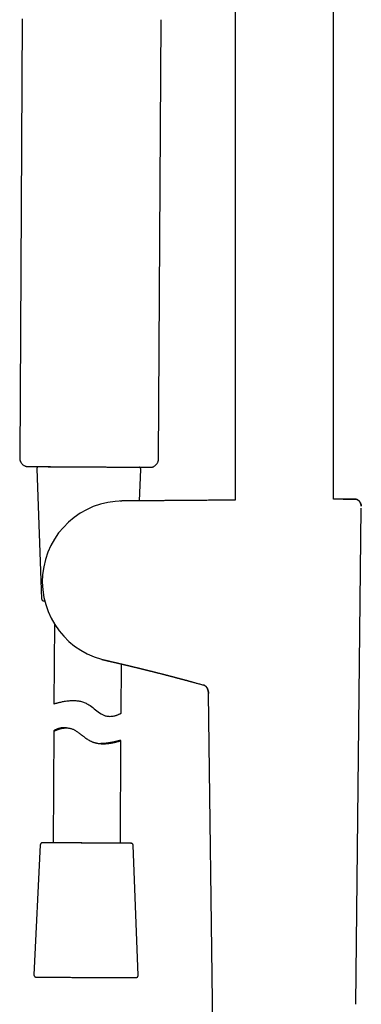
# Model space of a CAD drawing. Header units: millimetres. Extents: x 8 to 1017, y 12 to 1747.
# Tile 14 of 21: x 110 to 186, y 1371 to 1591. Entities that reach past the tile are written whole.
import ezdxf

# ---------------------------------------------------------------- set-up
doc = ezdxf.new("R2010")
doc.units = ezdxf.units.MM

msp = doc.modelspace()

# ---------------------------------------------------------------- linework, layer by layer
at = {"color": 7, "linetype": 'Continuous', "lineweight": 30}
for p, q in [((157.83, 1649.5), (157.83, 1484.08)), ((179.73, 1484.25), (179.73, 1649.12)), ((110.26, 1591.52), (109.73, 1493.52)), ((140.73, 1493.36), (141.26, 1591.36)), ((113.52, 1491.05), (114.62, 1462.04)), ((136.43, 1483.91), (136.77, 1490.92)), ((181.88, 1484.27), (184.65, 1484.29)), ((134.08, 1483.89), (134.09, 1483.89)), ((184.74, 1371.49), (185.93, 1482.28)), ((185.94, 1482.71), (185.93, 1482.7)), ((117.46, 1456.43), (117.36, 1438.6)), ((130.51, 1447.93), (130.5, 1447.93)), ((132.35, 1436.48), (132.41, 1447.49)), ((152.97, 1357.53), (151.84, 1440.9)), ((117.33, 1432.54), (117.2, 1407.55)), ((120.2, 1433.21), (119.61, 1433.22)), ((132.2, 1407.47), (132.32, 1430.41)), ((134.56, 1407.45), (134.56, 1407.45)), ((114.32, 1407.08), (112.91, 1378.09)), ((136.16, 1377.97), (135.06, 1406.97)), ((113.41, 1377.57), (113.41, 1377.57)), ((113.41, 1377.57), (113.42, 1377.57))]:
    msp.add_line(p, q, dxfattribs=at)
at = {"color": 7, "linetype": 'Continuous', "lineweight": 30, "flags": 128}
for points in [[(114.03, 1491.56), (114.05, 1491.56), (114.08, 1491.56), (114.11, 1491.56), (114.15, 1491.56), (114.21, 1491.56), (114.27, 1491.56), (114.33, 1491.56), (114.41, 1491.56), (114.5, 1491.56), (114.59, 1491.56), (114.69, 1491.56), (114.8, 1491.56), (114.92, 1491.56), (115.05, 1491.56), (115.18, 1491.55), (115.32, 1491.55), (115.47, 1491.55), (115.63, 1491.55), (115.8, 1491.55), (115.97, 1491.55), (116.15, 1491.55), (116.33, 1491.55), (116.53, 1491.55), (116.73, 1491.54), (116.93, 1491.54), (117.15, 1491.54), (117.36, 1491.54), (117.59, 1491.54), (117.82, 1491.54), (118.06, 1491.54), (118.3, 1491.53), (118.55, 1491.53), (118.8, 1491.53), (119.06, 1491.53), (119.32, 1491.53), (119.59, 1491.53), (119.86, 1491.52), (120.13, 1491.52), (120.41, 1491.52), (120.7, 1491.52), (120.98, 1491.52), (121.27, 1491.52), (121.56, 1491.51), (121.86, 1491.51), (122.16, 1491.51), (122.46, 1491.51), (122.76, 1491.51), (123.06, 1491.51), (123.37, 1491.5), (123.68, 1491.5), (123.99, 1491.5), (124.3, 1491.5), (124.61, 1491.5), (124.92, 1491.5), (125.23, 1491.49), (125.54, 1491.49), (125.85, 1491.49), (126.16, 1491.49), (126.47, 1491.49), (126.78, 1491.49), (127.08, 1491.48), (127.39, 1491.48), (127.69, 1491.48), (127.99, 1491.48), (128.29, 1491.48), (128.59, 1491.48), (128.88, 1491.48), (129.17, 1491.47), (129.46, 1491.47), (129.75, 1491.47), (130.03, 1491.47), (130.31, 1491.47), (130.58, 1491.47), (130.85, 1491.47), (131.11, 1491.46), (131.37, 1491.46), (131.63, 1491.46), (131.88, 1491.46), (132.12, 1491.46), (132.36, 1491.46), (132.6, 1491.46), (132.82, 1491.46), (133.05, 1491.46), (133.26, 1491.45), (133.47, 1491.45), (133.67, 1491.45), (133.87, 1491.45), (134.06, 1491.45), (134.24, 1491.45), (134.42, 1491.45), (134.59, 1491.45), (134.75, 1491.45), (134.9, 1491.45), (135.05, 1491.45), (135.19, 1491.45), (135.32, 1491.45), (135.44, 1491.45), (135.55, 1491.45), (135.66, 1491.44), (135.76, 1491.44), (135.85, 1491.44), (135.93, 1491.44), (136, 1491.44), (136.07, 1491.44), (136.12, 1491.44), (136.17, 1491.44), (136.21, 1491.44), (136.24, 1491.44), (136.26, 1491.44), (136.27, 1491.44)], [(117.36, 1438.6), (117.37, 1438.6), (117.39, 1438.6), (117.42, 1438.61), (117.47, 1438.63), (117.52, 1438.64), (117.59, 1438.66), (117.67, 1438.68), (117.76, 1438.71), (117.86, 1438.73), (117.98, 1438.76), (118.11, 1438.8), (118.25, 1438.83), (118.39, 1438.87), (118.55, 1438.91), (118.72, 1438.95), (118.9, 1438.99), (119.1, 1439.03), (119.3, 1439.07), (119.51, 1439.11), (119.74, 1439.15), (119.97, 1439.19), (120.21, 1439.23), (120.47, 1439.26), (120.73, 1439.28), (121, 1439.31), (121.28, 1439.32), (121.57, 1439.33), (121.87, 1439.32), (122.27, 1439.3), (122.48, 1439.29), (122.68, 1439.26), (122.89, 1439.23), (123.1, 1439.19), (123.32, 1439.15), (123.53, 1439.09), (123.73, 1439.03), (123.94, 1438.97), (124.14, 1438.89), (124.34, 1438.81), (124.54, 1438.71), (124.74, 1438.61), (124.94, 1438.51), (125.13, 1438.39), (125.45, 1438.18), (125.75, 1437.96), (126.06, 1437.73), (126.36, 1437.49), (126.66, 1437.26), (126.96, 1437.02), (127.26, 1436.79), (127.57, 1436.58), (127.87, 1436.38), (128.02, 1436.29), (128.18, 1436.21), (128.34, 1436.13), (128.5, 1436.06), (128.66, 1436), (128.82, 1435.94), (128.98, 1435.9), (129.14, 1435.86), (129.29, 1435.84), (129.45, 1435.82), (129.6, 1435.8), (129.75, 1435.79), (130.04, 1435.8), (130.23, 1435.81), (130.42, 1435.83), (130.6, 1435.86), (130.77, 1435.89), (130.93, 1435.93), (131.08, 1435.97), (131.23, 1436.01), (131.37, 1436.06), (131.51, 1436.1), (131.63, 1436.15), (131.75, 1436.2), (131.85, 1436.24), (131.95, 1436.28), (132.04, 1436.32), (132.12, 1436.36), (132.18, 1436.39), (132.26, 1436.43), (132.31, 1436.46), (132.34, 1436.47), (132.35, 1436.48), (132.35, 1436.48)], [(134.55, 1407.45), (134.56, 1407.45), (134.57, 1407.45), (134.56, 1407.45), (134.54, 1407.45), (134.52, 1407.45), (134.49, 1407.45), (134.45, 1407.45), (134.4, 1407.45), (134.34, 1407.45), (134.27, 1407.45), (134.2, 1407.45), (134.12, 1407.45), (134.02, 1407.45), (133.92, 1407.45), (133.82, 1407.45), (133.7, 1407.45), (133.58, 1407.45), (133.45, 1407.45), (133.31, 1407.46), (133.16, 1407.46), (133.01, 1407.46), (132.84, 1407.46), (132.68, 1407.46), (132.5, 1407.46), (132.32, 1407.46), (132.13, 1407.46), (131.93, 1407.46), (131.73, 1407.46), (131.52, 1407.46), (131.31, 1407.46), (131.09, 1407.46), (130.86, 1407.47), (130.63, 1407.47), (130.39, 1407.47), (130.15, 1407.47), (129.91, 1407.47), (129.66, 1407.47), (129.4, 1407.47), (129.14, 1407.47), (128.88, 1407.48), (128.61, 1407.48), (128.34, 1407.48), (128.07, 1407.48), (127.79, 1407.48), (127.51, 1407.48), (127.23, 1407.48), (126.95, 1407.49), (126.66, 1407.49), (126.37, 1407.49), (126.08, 1407.49), (125.79, 1407.49), (125.5, 1407.49), (125.21, 1407.49), (124.92, 1407.5), (124.63, 1407.5), (124.33, 1407.5), (124.04, 1407.5), (123.75, 1407.5), (123.46, 1407.5), (123.17, 1407.51), (122.88, 1407.51), (122.6, 1407.51), (122.31, 1407.51), (122.03, 1407.51), (121.75, 1407.51), (121.47, 1407.52), (121.19, 1407.52), (120.92, 1407.52), (120.65, 1407.52), (120.39, 1407.52), (120.13, 1407.52), (119.87, 1407.52), (119.62, 1407.53), (119.37, 1407.53), (119.12, 1407.53), (118.89, 1407.53), (118.65, 1407.53), (118.42, 1407.53), (118.2, 1407.53), (117.98, 1407.54), (117.77, 1407.54), (117.57, 1407.54), (117.37, 1407.54), (117.17, 1407.54), (116.99, 1407.54), (116.81, 1407.54), (116.64, 1407.54), (116.47, 1407.55), (116.31, 1407.55), (116.16, 1407.55), (116.02, 1407.55), (115.88, 1407.55), (115.75, 1407.55), (115.63, 1407.55), (115.52, 1407.55), (115.42, 1407.55), (115.32, 1407.55), (115.23, 1407.55), (115.16, 1407.56), (115.08, 1407.56), (115.02, 1407.56), (114.97, 1407.56), (114.92, 1407.56), (114.89, 1407.56), (114.86, 1407.56), (114.84, 1407.56), (114.83, 1407.56)], [(125.09, 1407.5), (124.83, 1407.5), (124.58, 1407.5), (124.32, 1407.5), (124.07, 1407.5), (123.82, 1407.5), (123.56, 1407.51), (123.31, 1407.51), (123.06, 1407.51), (122.82, 1407.51), (122.57, 1407.51), (122.33, 1407.51), (122.09, 1407.51), (121.85, 1407.52), (121.62, 1407.52), (121.39, 1407.52), (121.16, 1407.52), (120.94, 1407.52), (120.72, 1407.52), (120.5, 1407.52), (120.3, 1407.52), (120.09, 1407.53), (119.89, 1407.53), (119.7, 1407.53), (119.51, 1407.53), (119.33, 1407.53), (119.16, 1407.53), (118.99, 1407.53), (118.83, 1407.53), (118.67, 1407.53), (118.52, 1407.54), (118.38, 1407.54), (118.25, 1407.54), (118.12, 1407.54), (118, 1407.54), (117.89, 1407.54), (117.79, 1407.54), (117.69, 1407.54), (117.61, 1407.54), (117.53, 1407.54), (117.46, 1407.54), (117.39, 1407.54), (117.34, 1407.54), (117.29, 1407.55), (117.26, 1407.55), (117.23, 1407.55), (117.21, 1407.55), (117.2, 1407.55), (117.2, 1407.55)], [(132.2, 1407.47), (132.19, 1407.47), (132.18, 1407.47), (132.16, 1407.47), (132.14, 1407.47), (132.1, 1407.47), (132.05, 1407.47), (132, 1407.47), (131.94, 1407.47), (131.87, 1407.47), (131.79, 1407.47), (131.7, 1407.47), (131.61, 1407.47), (131.51, 1407.47), (131.4, 1407.47), (131.28, 1407.47), (131.15, 1407.47), (131.02, 1407.47), (130.88, 1407.47), (130.73, 1407.47), (130.58, 1407.47), (130.42, 1407.47), (130.25, 1407.47), (130.07, 1407.47), (129.89, 1407.47), (129.71, 1407.47), (129.51, 1407.47), (129.32, 1407.48), (129.11, 1407.48), (128.9, 1407.48), (128.69, 1407.48), (128.47, 1407.48), (128.25, 1407.48), (128.02, 1407.48), (127.79, 1407.48), (127.56, 1407.48), (127.32, 1407.49), (127.08, 1407.49), (126.84, 1407.49), (126.6, 1407.49), (126.35, 1407.49), (126.1, 1407.49), (125.85, 1407.49), (125.6, 1407.49), (125.34, 1407.5), (125.09, 1407.5)], [(113.43, 1377.57), (113.44, 1377.57), (113.47, 1377.57), (113.51, 1377.57), (113.55, 1377.56), (113.61, 1377.56), (113.67, 1377.56), (113.74, 1377.56), (113.83, 1377.56), (113.91, 1377.56), (114.01, 1377.56), (114.12, 1377.56), (114.23, 1377.56), (114.35, 1377.56), (114.48, 1377.56), (114.62, 1377.56), (114.76, 1377.55), (114.92, 1377.55), (115.08, 1377.55), (115.24, 1377.55), (115.42, 1377.55), (115.6, 1377.55), (115.79, 1377.55), (115.98, 1377.55), (116.19, 1377.55), (116.39, 1377.54), (116.61, 1377.54), (116.83, 1377.54), (117.06, 1377.54), (117.29, 1377.54), (117.53, 1377.54), (117.77, 1377.54), (118.02, 1377.53), (118.28, 1377.53), (118.54, 1377.53), (118.8, 1377.53), (119.07, 1377.53), (119.34, 1377.53), (119.62, 1377.52), (119.9, 1377.52), (120.18, 1377.52), (120.47, 1377.52), (120.76, 1377.52), (121.06, 1377.52), (121.35, 1377.51), (121.65, 1377.51), (121.95, 1377.51), (122.26, 1377.51), (122.56, 1377.51), (122.87, 1377.51), (123.18, 1377.5), (123.49, 1377.5), (123.8, 1377.5), (124.11, 1377.5), (124.42, 1377.5), (124.73, 1377.5), (125.04, 1377.49), (125.35, 1377.49), (125.66, 1377.49), (125.97, 1377.49), (126.27, 1377.49), (126.58, 1377.49), (126.88, 1377.48), (127.19, 1377.48), (127.49, 1377.48), (127.79, 1377.48), (128.08, 1377.48), (128.38, 1377.48), (128.67, 1377.47), (128.95, 1377.47), (129.24, 1377.47), (129.52, 1377.47), (129.79, 1377.47), (130.06, 1377.47), (130.33, 1377.47), (130.59, 1377.47), (130.85, 1377.46), (131.1, 1377.46), (131.35, 1377.46), (131.6, 1377.46), (131.83, 1377.46), (132.06, 1377.46), (132.29, 1377.46), (132.51, 1377.46), (132.72, 1377.46), (132.93, 1377.45), (133.13, 1377.45), (133.33, 1377.45), (133.51, 1377.45), (133.69, 1377.45), (133.87, 1377.45), (134.03, 1377.45), (134.19, 1377.45), (134.34, 1377.45), (134.48, 1377.45), (134.62, 1377.45), (134.75, 1377.45), (134.86, 1377.45), (134.98, 1377.45), (135.08, 1377.45), (135.17, 1377.45), (135.26, 1377.45), (135.34, 1377.45), (135.41, 1377.45), (135.47, 1377.45), (135.52, 1377.45), (135.57, 1377.45), (135.6, 1377.45), (135.63, 1377.45), (135.63, 1377.45)]]:
    msp.add_lwpolyline(points, dxfattribs=at)
at = {"color": 7, "linetype": 'Continuous', "lineweight": 30}
for centre, radius, start, end in [((132.78, 1465.88), 18, 89.9991, 259.9989), ((115.5, 1483.68), 22.12, 269.0673, 269.5112), ((114.49, 921.86), 485.7, 89.6808, 89.9586), ((129.84, 949.14), 458.34, 89.4114, 89.7062)]:
    msp.add_arc(centre, radius, start, end, dxfattribs=at)
for points, knots in [([(109.73, 1493.52), (109.73, 1493.46), (109.74, 1493.32), (109.77, 1493.11), (109.82, 1492.9), (109.9, 1492.7), (110.01, 1492.5), (110.13, 1492.3), (110.28, 1492.13), (110.46, 1491.97), (110.65, 1491.83), (110.86, 1491.71), (111.05, 1491.63), (111.18, 1491.6), (111.23, 1491.58)], [0, 0, 0, 0, 0.0765138, 0.1558776, 0.2377955, 0.3218936, 0.4077244, 0.4947782, 0.5824984, 0.6703028, 0.7617354, 0.8519679, 0.9404014, 1, 1, 1, 1]), ([(139.22, 1491.43), (139.26, 1491.44), (139.37, 1491.47), (139.55, 1491.54), (139.75, 1491.64), (139.94, 1491.77), (140.12, 1491.92), (140.28, 1492.09), (140.42, 1492.28), (140.54, 1492.49), (140.62, 1492.71), (140.69, 1492.93), (140.72, 1493.14), (140.73, 1493.29), (140.73, 1493.36)], [0, 0, 0, 0, 0.047652, 0.131756, 0.217593, 0.304653, 0.392379, 0.48019, 0.571629, 0.661868, 0.750308, 0.836421, 0.919767, 1, 1, 1, 1]), ([(111.23, 1491.58), (111.23, 1491.58), (111.22, 1491.58), (111.25, 1491.58), (111.29, 1491.58), (111.36, 1491.58), (111.46, 1491.58), (111.58, 1491.58), (111.73, 1491.57), (111.9, 1491.57), (112.1, 1491.57), (112.32, 1491.57), (112.55, 1491.57), (112.81, 1491.57), (113.1, 1491.56), (113.4, 1491.56), (113.73, 1491.56), (114.09, 1491.56), (114.46, 1491.55), (114.84, 1491.55), (115.24, 1491.55), (115.66, 1491.55), (116.1, 1491.54), (116.56, 1491.54), (117.03, 1491.54), (117.52, 1491.54), (118.03, 1491.53), (118.54, 1491.53), (119.05, 1491.53), (119.59, 1491.52), (120.13, 1491.52), (120.69, 1491.52), (121.25, 1491.51), (121.83, 1491.51), (122.33, 1491.51), (122.76, 1491.51), (123.1, 1491.5), (123.45, 1491.5), (123.8, 1491.5), (124.15, 1491.5), (124.5, 1491.5), (124.85, 1491.49), (125.09, 1491.49), (125.2, 1491.49)], [0, 0, 0, 0, 0.012479, 0.038848, 0.065262, 0.092031, 0.118799, 0.145759, 0.172719, 0.200047, 0.227425, 0.253794, 0.280208, 0.306977, 0.333745, 0.360705, 0.387665, 0.414993, 0.442371, 0.46874, 0.495154, 0.521923, 0.548691, 0.575651, 0.602611, 0.629939, 0.657317, 0.683686, 0.7101, 0.736869, 0.763637, 0.790597, 0.817557, 0.844885, 0.872263, 0.888125, 0.903997, 0.919944, 0.93589, 0.951877, 0.967864, 0.983927, 1, 1, 1, 1]), ([(113.93, 1491.56), (113.93, 1491.56), (113.93, 1491.56), (113.91, 1491.55), (113.87, 1491.54), (113.83, 1491.53), (113.79, 1491.51), (113.75, 1491.48), (113.7, 1491.45), (113.66, 1491.42), (113.62, 1491.37), (113.59, 1491.32), (113.56, 1491.27), (113.54, 1491.22), (113.53, 1491.16), (113.52, 1491.1), (113.52, 1491.06), (113.52, 1491.05)], [0, 0, 0, 0, 0.001555, 0.040908, 0.090425, 0.151279, 0.217826, 0.288445, 0.362798, 0.439769, 0.518446, 0.598228, 0.678733, 0.759718, 0.841019, 0.931215, 1, 1, 1, 1]), ([(125.2, 1491.49), (125.37, 1491.49), (125.7, 1491.49), (126.21, 1491.49), (126.71, 1491.48), (127.21, 1491.48), (127.71, 1491.48), (128.21, 1491.48), (128.71, 1491.47), (129.2, 1491.47), (129.68, 1491.47), (130.16, 1491.47), (130.62, 1491.46), (131.09, 1491.46), (131.54, 1491.46), (132, 1491.46), (132.44, 1491.45), (132.89, 1491.45), (133.35, 1491.45), (133.82, 1491.45), (134.27, 1491.45), (134.71, 1491.44), (135.14, 1491.44), (135.55, 1491.44), (135.95, 1491.44), (136.32, 1491.44), (136.67, 1491.44), (136.99, 1491.43), (137.3, 1491.43), (137.59, 1491.43), (137.85, 1491.43), (138.1, 1491.43), (138.32, 1491.43), (138.52, 1491.43), (138.69, 1491.43), (138.84, 1491.43), (138.96, 1491.43), (139.07, 1491.43), (139.14, 1491.43), (139.19, 1491.43), (139.22, 1491.43), (139.22, 1491.43), (139.22, 1491.43)], [0, 0, 0, 0, 0.022738, 0.045476, 0.068332, 0.091187, 0.114407, 0.137628, 0.160973, 0.184318, 0.207056, 0.229794, 0.25265, 0.275505, 0.298726, 0.321946, 0.345291, 0.368636, 0.394963, 0.421334, 0.447843, 0.474398, 0.501483, 0.528617, 0.555901, 0.583234, 0.609561, 0.635932, 0.662441, 0.688996, 0.716081, 0.743215, 0.770499, 0.797832, 0.824159, 0.85053, 0.877039, 0.903594, 0.930679, 0.957813, 0.985097, 1, 1, 1, 1]), ([(136.78, 1490.94), (136.77, 1490.96), (136.77, 1491), (136.76, 1491.06), (136.74, 1491.12), (136.72, 1491.17), (136.69, 1491.22), (136.66, 1491.26), (136.63, 1491.3), (136.59, 1491.34), (136.55, 1491.36), (136.51, 1491.39), (136.47, 1491.41), (136.43, 1491.42), (136.4, 1491.43), (136.38, 1491.43), (136.37, 1491.44), (136.37, 1491.44)], [0, 0, 0, 0, 0.084727, 0.171134, 0.255034, 0.336579, 0.415821, 0.492747, 0.567277, 0.639258, 0.708446, 0.774447, 0.836578, 0.893533, 0.943117, 0.984018, 1, 1, 1, 1]), ([(136.77, 1490.92), (136.77, 1490.92), (136.78, 1490.93), (136.78, 1490.94), (136.78, 1490.94)], [0, 0, 0, 0, 0.1619161, 1, 1, 1, 1]), ([(184.65, 1484.29), (184.38, 1484.29), (183.7, 1484.28), (182.61, 1484.27), (181.38, 1484.26), (180.42, 1484.25), (179.88, 1484.25), (179.73, 1484.25)], [0, 0, 0, 0, 0.161563, 0.416849, 0.666845, 0.911552, 1, 1, 1, 1]), ([(185.94, 1482.73), (185.94, 1482.74), (185.94, 1482.77), (185.93, 1482.81), (185.93, 1482.85), (185.92, 1482.89), (185.92, 1482.91), (185.91, 1482.94), (185.91, 1482.96), (185.9, 1483), (185.88, 1483.07), (185.86, 1483.16), (185.82, 1483.26), (185.77, 1483.37), (185.7, 1483.51), (185.6, 1483.67), (185.48, 1483.83), (185.36, 1483.95), (185.26, 1484.04), (185.18, 1484.1), (185.08, 1484.16), (184.99, 1484.21), (184.88, 1484.24), (184.77, 1484.27), (184.68, 1484.28), (184.64, 1484.28)], [0, 0, 0, 0, 0.058883, 0.107898, 0.146858, 0.169626, 0.187357, 0.194713, 0.2046, 0.215607, 0.24635, 0.287189, 0.333249, 0.381763, 0.432563, 0.520984, 0.606616, 0.686774, 0.724651, 0.765783, 0.814245, 0.85508, 0.899567, 0.947735, 1, 1, 1, 1]), ([(184.65, 1484.29), (184.7, 1484.29), (184.79, 1484.28), (184.93, 1484.24), (185.07, 1484.18), (185.2, 1484.1), (185.32, 1484.01), (185.43, 1483.9), (185.54, 1483.77), (185.64, 1483.63), (185.74, 1483.46), (185.83, 1483.27), (185.89, 1483.08), (185.93, 1482.89), (185.94, 1482.77), (185.94, 1482.71)], [0, 0, 0, 0, 0.064065, 0.128651, 0.194725, 0.262766, 0.332866, 0.404823, 0.478231, 0.552548, 0.646278, 0.73912, 0.829757, 0.91701, 1, 1, 1, 1]), ([(134.08, 1483.89), (134.04, 1483.89), (133.95, 1483.89), (133.84, 1483.89), (133.76, 1483.89), (133.69, 1483.89), (133.64, 1483.89), (133.59, 1483.89), (133.54, 1483.89), (133.48, 1483.89), (133.4, 1483.89), (133.31, 1483.89), (133.22, 1483.89), (133.14, 1483.88), (133.06, 1483.88), (132.97, 1483.88), (132.87, 1483.88), (132.78, 1483.88), (132.69, 1483.88), (132.6, 1483.88), (132.49, 1483.88), (132.39, 1483.87), (132.29, 1483.87), (132.22, 1483.87), (132.17, 1483.87), (132.14, 1483.87), (132.13, 1483.87), (132.12, 1483.87), (132.12, 1483.87), (132.12, 1483.87)], [0, 0, 0, 0, 0.068297, 0.124347, 0.168053, 0.199437, 0.22481, 0.248062, 0.269188, 0.299974, 0.339656, 0.387856, 0.432438, 0.473849, 0.509594, 0.555122, 0.607021, 0.655822, 0.700867, 0.746541, 0.792374, 0.853229, 0.901781, 0.940038, 0.967908, 0.978431, 0.987326, 0.995452, 1, 1, 1, 1]), ([(157.83, 1484.08), (157.79, 1484.08), (157.62, 1484.07), (157.35, 1484.07), (157.01, 1484.07), (156.68, 1484.07), (156.32, 1484.06), (155.93, 1484.06), (155.5, 1484.06), (155.05, 1484.05), (154.57, 1484.05), (154.07, 1484.05), (153.54, 1484.04), (152.99, 1484.04), (152.41, 1484.03), (151.81, 1484.03), (151.19, 1484.02), (150.55, 1484.02), (149.88, 1484.01), (149.2, 1484.01), (148.48, 1484), (147.74, 1484), (146.96, 1483.99), (146.17, 1483.98), (145.34, 1483.98), (144.5, 1483.97), (143.64, 1483.96), (142.76, 1483.96), (141.85, 1483.95), (140.86, 1483.94), (139.78, 1483.93), (138.61, 1483.92), (137.41, 1483.91), (136.17, 1483.91), (135.06, 1483.9), (134.36, 1483.89), (134.09, 1483.89)], [0, 0, 0, 0, 0.005741, 0.020459, 0.03462, 0.048421, 0.062929, 0.079886, 0.097889, 0.116939, 0.137035, 0.158177, 0.180365, 0.203598, 0.227878, 0.253203, 0.279573, 0.30649, 0.334416, 0.363349, 0.393291, 0.424813, 0.45738, 0.490992, 0.525648, 0.56135, 0.597431, 0.634519, 0.672616, 0.71172, 0.759586, 0.80888, 0.859603, 0.911753, 0.965331, 1, 1, 1, 1]), ([(185.4, 1483.92), (185.4, 1483.92), (185.39, 1483.93), (185.39, 1483.94), (185.38, 1483.94)], [0, 0, 0, 0, 0.135518, 1, 1, 1, 1]), ([(185.94, 1482.73), (185.94, 1482.74), (185.94, 1482.77), (185.94, 1482.8), (185.93, 1482.83), (185.93, 1482.83)], [0, 0, 0, 0, 0.448025, 0.827591, 1, 1, 1, 1]), ([(114.62, 1462.04), (114.62, 1462.03), (114.62, 1461.99), (114.63, 1461.94), (114.65, 1461.88), (114.67, 1461.83), (114.7, 1461.78), (114.73, 1461.74), (114.77, 1461.7), (114.81, 1461.67), (114.84, 1461.64), (114.88, 1461.62), (114.92, 1461.6), (114.96, 1461.58), (114.99, 1461.57), (115.02, 1461.57), (115.04, 1461.56), (115.06, 1461.56), (115.07, 1461.56), (115.08, 1461.56), (115.09, 1461.56), (115.1, 1461.56), (115.1, 1461.56), (115.11, 1461.56), (115.12, 1461.56), (115.13, 1461.56), (115.13, 1461.56)], [0, 0, 0, 0, 0.031044, 0.078719, 0.125009, 0.170001, 0.213722, 0.256164, 0.297286, 0.337003, 0.375184, 0.411622, 0.44597, 0.477567, 0.505222, 0.527949, 0.54676, 0.563996, 0.582134, 0.602838, 0.628971, 0.664296, 0.714843, 0.791994, 0.924071, 1, 1, 1, 1]), ([(128.07, 1448.5), (128.07, 1448.5), (128.07, 1448.5), (128.08, 1448.5), (128.08, 1448.5), (128.08, 1448.5), (128.09, 1448.5), (128.1, 1448.5), (128.13, 1448.49), (128.18, 1448.48), (128.23, 1448.46), (128.29, 1448.45), (128.34, 1448.43), (128.42, 1448.41), (128.52, 1448.39), (128.63, 1448.36), (128.72, 1448.34), (128.8, 1448.32), (128.89, 1448.3), (129, 1448.27), (129.12, 1448.24), (129.24, 1448.22), (129.36, 1448.19), (129.48, 1448.16), (129.6, 1448.13), (129.75, 1448.1), (129.94, 1448.06), (130.11, 1448.02), (130.23, 1447.99), (130.32, 1447.97), (130.41, 1447.95), (130.47, 1447.94), (130.51, 1447.93)], [0, 0, 0, 0, 0.011139, 0.013897, 0.015287, 0.016893, 0.018957, 0.02157, 0.034228, 0.053285, 0.081536, 0.100827, 0.118685, 0.153357, 0.197338, 0.241864, 0.279182, 0.310299, 0.338016, 0.3886, 0.442698, 0.487675, 0.537487, 0.588775, 0.633053, 0.683198, 0.769542, 0.856627, 0.88948, 0.921022, 0.956682, 1, 1, 1, 1]), ([(130.5, 1447.93), (130.51, 1447.93), (130.55, 1447.92), (130.64, 1447.9), (130.77, 1447.87), (130.91, 1447.84), (131.07, 1447.8), (131.21, 1447.77), (131.34, 1447.74), (131.44, 1447.72), (131.54, 1447.69), (131.64, 1447.67), (131.75, 1447.64), (131.85, 1447.62), (131.97, 1447.59), (132.11, 1447.56), (132.28, 1447.52), (132.45, 1447.48), (132.62, 1447.44), (132.77, 1447.41), (132.89, 1447.38), (133.01, 1447.35), (133.13, 1447.32), (133.25, 1447.29), (133.38, 1447.26), (133.51, 1447.23), (133.64, 1447.2), (133.77, 1447.17), (133.9, 1447.14), (134.01, 1447.11), (134.14, 1447.08), (134.28, 1447.05), (134.43, 1447.01), (134.59, 1446.97), (134.73, 1446.94), (134.86, 1446.91), (134.98, 1446.88), (135.13, 1446.84), (135.31, 1446.8), (135.52, 1446.75), (135.73, 1446.7), (135.93, 1446.65), (136.13, 1446.6), (136.33, 1446.55), (136.52, 1446.5), (136.7, 1446.46), (136.85, 1446.42), (137, 1446.39), (137.14, 1446.35), (137.29, 1446.31), (137.46, 1446.27), (137.64, 1446.23), (137.84, 1446.18), (138.03, 1446.13), (138.22, 1446.09), (138.4, 1446.04), (138.56, 1446), (138.7, 1445.97), (138.84, 1445.93), (138.97, 1445.9), (139.12, 1445.86), (139.28, 1445.82), (139.46, 1445.78), (139.63, 1445.73), (139.79, 1445.69), (139.91, 1445.66), (140.03, 1445.63), (140.14, 1445.61), (140.24, 1445.58), (140.35, 1445.55), (140.5, 1445.51), (140.69, 1445.46), (140.92, 1445.41), (141.14, 1445.35), (141.33, 1445.3), (141.49, 1445.26), (141.66, 1445.22), (141.83, 1445.17), (141.99, 1445.13), (142.15, 1445.09), (142.3, 1445.05), (142.43, 1445.02), (142.56, 1444.99), (142.7, 1444.95), (142.86, 1444.91), (143.02, 1444.87), (143.17, 1444.83), (143.32, 1444.79), (143.45, 1444.75), (143.56, 1444.72), (143.66, 1444.7), (143.75, 1444.67), (143.85, 1444.65), (143.97, 1444.62), (144.1, 1444.58), (144.22, 1444.55), (144.35, 1444.52), (144.5, 1444.48), (144.64, 1444.44), (144.76, 1444.41), (144.86, 1444.38), (144.94, 1444.36), (145.01, 1444.34), (145.11, 1444.32), (145.22, 1444.29), (145.35, 1444.25), (145.49, 1444.21), (145.63, 1444.18), (145.78, 1444.14), (145.92, 1444.1), (146.04, 1444.07), (146.14, 1444.04), (146.21, 1444.02), (146.27, 1444.01), (146.34, 1443.99), (146.42, 1443.97), (146.51, 1443.94), (146.61, 1443.91), (146.73, 1443.88), (146.85, 1443.85), (146.98, 1443.82), (147.09, 1443.79), (147.18, 1443.76), (147.28, 1443.73), (147.4, 1443.7), (147.54, 1443.66), (147.7, 1443.62), (147.89, 1443.57), (148.1, 1443.51), (148.34, 1443.45), (148.61, 1443.37), (148.93, 1443.28), (149.29, 1443.18), (149.68, 1443.08), (150.1, 1442.96), (150.47, 1442.86), (150.71, 1442.79), (150.79, 1442.77)], [0, 0, 0, 0, 0.000611, 0.006387, 0.012801, 0.020093, 0.027734, 0.035189, 0.041176, 0.046317, 0.050797, 0.05572, 0.061181, 0.066453, 0.071372, 0.078614, 0.086949, 0.095772, 0.104674, 0.11141, 0.117288, 0.12302, 0.128874, 0.13492, 0.141183, 0.147428, 0.154076, 0.160879, 0.166828, 0.171956, 0.178189, 0.18525, 0.192867, 0.200741, 0.207739, 0.213843, 0.219909, 0.226136, 0.23564, 0.245954, 0.256979, 0.267111, 0.276116, 0.285616, 0.296593, 0.304585, 0.312049, 0.319208, 0.326151, 0.33327, 0.34165, 0.35063, 0.360489, 0.37022, 0.379755, 0.388241, 0.395964, 0.40355, 0.409801, 0.416369, 0.423356, 0.431402, 0.440537, 0.449629, 0.456932, 0.463106, 0.468524, 0.473784, 0.478968, 0.484386, 0.490057, 0.500986, 0.512511, 0.52448, 0.532582, 0.540706, 0.548902, 0.557214, 0.565642, 0.573837, 0.581014, 0.58715, 0.592905, 0.599947, 0.608193, 0.616396, 0.62411, 0.631214, 0.637744, 0.643387, 0.648188, 0.652069, 0.657111, 0.663299, 0.669712, 0.675758, 0.681437, 0.689627, 0.696923, 0.703281, 0.707614, 0.711349, 0.714678, 0.719127, 0.725017, 0.73172, 0.738415, 0.745765, 0.753101, 0.760252, 0.76637, 0.771342, 0.774196, 0.77687, 0.78029, 0.784491, 0.789394, 0.794403, 0.799391, 0.806216, 0.812849, 0.818214, 0.822116, 0.82691, 0.832768, 0.83969, 0.847773, 0.85705, 0.867519, 0.879178, 0.892022, 0.908149, 0.925814, 0.945011, 0.965733, 0.987974, 1, 1, 1, 1]), ([(151.84, 1440.92), (151.84, 1440.98), (151.83, 1441.11), (151.8, 1441.32), (151.76, 1441.53), (151.69, 1441.75), (151.61, 1441.95), (151.51, 1442.14), (151.41, 1442.29), (151.31, 1442.42), (151.2, 1442.54), (151.07, 1442.64), (150.93, 1442.72), (150.83, 1442.75), (150.78, 1442.77)], [0, 0, 0, 0, 0.08123, 0.176562, 0.274626, 0.373943, 0.473116, 0.570918, 0.646182, 0.719718, 0.791458, 0.861625, 0.930802, 1, 1, 1, 1]), ([(150.79, 1442.77), (150.83, 1442.76), (150.92, 1442.73), (151.03, 1442.67), (151.13, 1442.6), (151.23, 1442.52), (151.31, 1442.43), (151.39, 1442.33), (151.46, 1442.23), (151.52, 1442.13), (151.57, 1442.04), (151.62, 1441.93), (151.66, 1441.83), (151.71, 1441.71), (151.75, 1441.57), (151.78, 1441.44), (151.8, 1441.34), (151.81, 1441.27), (151.82, 1441.22), (151.83, 1441.18), (151.83, 1441.14), (151.83, 1441.09), (151.84, 1441.04), (151.84, 1440.98), (151.84, 1440.94), (151.84, 1440.92)], [0, 0, 0, 0, 0.0558473, 0.1080184, 0.1570669, 0.2032044, 0.2601718, 0.3116962, 0.3574008, 0.4041029, 0.4476742, 0.4924116, 0.5382119, 0.584943, 0.6513681, 0.7093627, 0.7456906, 0.7741761, 0.7901233, 0.8088176, 0.8309543, 0.8568886, 0.8976126, 0.9453857, 1, 1, 1, 1]), ([(150.79, 1442.77), (150.79, 1442.77), (150.79, 1442.77), (150.79, 1442.77), (150.79, 1442.77)], [0, 0, 0, 0, 0.527488, 1, 1, 1, 1]), ([(119.61, 1433.22), (119.53, 1433.22), (119.38, 1433.22), (119.18, 1433.21), (119.01, 1433.19), (118.84, 1433.16), (118.68, 1433.12), (118.53, 1433.09), (118.39, 1433.05), (118.25, 1433), (118.12, 1432.96), (118, 1432.91), (117.89, 1432.86), (117.79, 1432.81), (117.7, 1432.77), (117.61, 1432.73), (117.54, 1432.69), (117.48, 1432.65), (117.42, 1432.61), (117.37, 1432.58), (117.34, 1432.55), (117.33, 1432.53), (117.34, 1432.53), (117.34, 1432.53)], [0, 0, 0, 0, 0.0542762, 0.096035, 0.1378834, 0.180293, 0.2227039, 0.2653839, 0.3080645, 0.3512407, 0.3944749, 0.4385351, 0.4826549, 0.527247, 0.5718387, 0.616693, 0.6615469, 0.7069126, 0.7523546, 0.8137337, 0.8755318, 0.9375458, 1, 1, 1, 1]), ([(117.34, 1432.53), (117.35, 1432.53), (117.36, 1432.53), (117.39, 1432.54), (117.44, 1432.56), (117.5, 1432.58), (117.57, 1432.6), (117.65, 1432.64), (117.74, 1432.67), (117.85, 1432.71), (117.96, 1432.76), (118.09, 1432.8), (118.22, 1432.85), (118.37, 1432.9), (118.53, 1432.95), (118.7, 1433), (118.87, 1433.05), (119.09, 1433.1), (119.35, 1433.15), (119.61, 1433.18), (119.83, 1433.2), (120.01, 1433.21), (120.18, 1433.21), (120.39, 1433.2), (120.63, 1433.18), (120.92, 1433.13), (121.21, 1433.06), (121.49, 1432.96), (121.78, 1432.83), (122.06, 1432.68), (122.34, 1432.52), (122.63, 1432.32), (122.93, 1432.11), (123.24, 1431.87), (123.55, 1431.63), (123.87, 1431.38), (124.19, 1431.14), (124.51, 1430.89), (124.85, 1430.66), (125.15, 1430.48), (125.39, 1430.35), (125.58, 1430.26), (125.78, 1430.17), (125.98, 1430.09), (126.18, 1430.01), (126.39, 1429.95), (126.59, 1429.89), (126.8, 1429.84), (127, 1429.8), (127.21, 1429.76), (127.41, 1429.73), (127.61, 1429.71), (127.81, 1429.69), (128.07, 1429.67), (128.35, 1429.67), (128.65, 1429.67), (128.89, 1429.68), (129.13, 1429.7), (129.36, 1429.72), (129.59, 1429.75), (129.81, 1429.78), (130.02, 1429.81), (130.23, 1429.85), (130.42, 1429.88), (130.61, 1429.92), (130.79, 1429.96), (130.96, 1430), (131.12, 1430.04), (131.28, 1430.08), (131.42, 1430.12), (131.56, 1430.16), (131.69, 1430.19), (131.81, 1430.23), (131.92, 1430.26), (132.02, 1430.29), (132.1, 1430.32), (132.17, 1430.35), (132.23, 1430.37), (132.27, 1430.38), (132.3, 1430.4), (132.32, 1430.41), (132.32, 1430.41), (132.31, 1430.42), (132.29, 1430.41), (132.25, 1430.41), (132.2, 1430.4), (132.14, 1430.39), (132.07, 1430.37), (131.99, 1430.35), (131.89, 1430.33), (131.79, 1430.31), (131.67, 1430.28), (131.54, 1430.25), (131.4, 1430.22), (131.25, 1430.18), (131.08, 1430.14), (130.91, 1430.1), (130.73, 1430.06), (130.53, 1430.02), (130.33, 1429.98), (130.11, 1429.94), (129.89, 1429.9), (129.65, 1429.86), (129.41, 1429.82), (129.16, 1429.79), (128.89, 1429.76), (128.62, 1429.73), (128.34, 1429.71), (128.08, 1429.69), (127.91, 1429.69), (127.85, 1429.69)], [0, 0, 0, 0, 0.00905, 0.018118, 0.027324, 0.036529, 0.045808, 0.055088, 0.064504, 0.073938, 0.082988, 0.092051, 0.101222, 0.110392, 0.119619, 0.128846, 0.138182, 0.147534, 0.161025, 0.174646, 0.181496, 0.188344, 0.19527, 0.20221, 0.212391, 0.222701, 0.233084, 0.243624, 0.253807, 0.264116, 0.27448, 0.284942, 0.297037, 0.309161, 0.321347, 0.333547, 0.345887, 0.358245, 0.370684, 0.383171, 0.389661, 0.396163, 0.402764, 0.409366, 0.416022, 0.422679, 0.42944, 0.436214, 0.442704, 0.449206, 0.455789, 0.462372, 0.468998, 0.475623, 0.489035, 0.497678, 0.506337, 0.515116, 0.523895, 0.532735, 0.541575, 0.550527, 0.559494, 0.568298, 0.577114, 0.586028, 0.594942, 0.60391, 0.612877, 0.621946, 0.631029, 0.640629, 0.650246, 0.659999, 0.669751, 0.679579, 0.689406, 0.699378, 0.709369, 0.718663, 0.727973, 0.737413, 0.746854, 0.756366, 0.765878, 0.775526, 0.785193, 0.794278, 0.803379, 0.812597, 0.821816, 0.831099, 0.840381, 0.849784, 0.859203, 0.868483, 0.877778, 0.887189, 0.8966, 0.906074, 0.915548, 0.925141, 0.934751, 0.944347, 0.95396, 0.963717, 0.973474, 0.983314, 0.993153, 1, 1, 1, 1]), ([(114.83, 1407.56), (114.83, 1407.56), (114.82, 1407.56), (114.81, 1407.56), (114.8, 1407.56), (114.79, 1407.56), (114.78, 1407.56), (114.76, 1407.56), (114.75, 1407.55), (114.72, 1407.55), (114.69, 1407.54), (114.65, 1407.53), (114.61, 1407.51), (114.56, 1407.49), (114.52, 1407.46), (114.48, 1407.43), (114.44, 1407.38), (114.41, 1407.34), (114.38, 1407.29), (114.35, 1407.24), (114.33, 1407.18), (114.32, 1407.13), (114.32, 1407.1), (114.32, 1407.08)], [0, 0, 0, 0, 0.208628, 0.287227, 0.339221, 0.369118, 0.392265, 0.412866, 0.432868, 0.454547, 0.481666, 0.516006, 0.554461, 0.595347, 0.638752, 0.684, 0.730458, 0.777695, 0.825441, 0.873522, 0.921825, 0.970273, 1, 1, 1, 1]), ([(135.06, 1406.97), (135.06, 1406.98), (135.06, 1407), (135.05, 1407.05), (135.04, 1407.11), (135.02, 1407.16), (134.99, 1407.21), (134.96, 1407.26), (134.93, 1407.3), (134.89, 1407.33), (134.85, 1407.36), (134.81, 1407.39), (134.77, 1407.41), (134.73, 1407.42), (134.7, 1407.43), (134.67, 1407.44), (134.65, 1407.45), (134.63, 1407.45), (134.62, 1407.45), (134.61, 1407.45), (134.6, 1407.45), (134.59, 1407.45), (134.58, 1407.45), (134.57, 1407.45), (134.57, 1407.45), (134.56, 1407.45), (134.56, 1407.45)], [0, 0, 0, 0, 0.015307, 0.067733, 0.118621, 0.168072, 0.216135, 0.262814, 0.308075, 0.351845, 0.394001, 0.434351, 0.472583, 0.50813, 0.539898, 0.566511, 0.588209, 0.607258, 0.626346, 0.647588, 0.673546, 0.707877, 0.756037, 0.827708, 0.944176, 1, 1, 1, 1]), ([(112.91, 1378.09), (112.91, 1378.07), (112.91, 1378.03), (112.92, 1377.97), (112.93, 1377.92), (112.95, 1377.86), (112.98, 1377.81), (113.01, 1377.77), (113.04, 1377.73), (113.08, 1377.69), (113.12, 1377.66), (113.16, 1377.63), (113.2, 1377.61), (113.23, 1377.6), (113.27, 1377.59), (113.3, 1377.58), (113.32, 1377.57), (113.34, 1377.57), (113.35, 1377.57), (113.36, 1377.57), (113.37, 1377.57), (113.38, 1377.57), (113.39, 1377.57), (113.4, 1377.57), (113.4, 1377.57), (113.4, 1377.57)], [0, 0, 0, 0, 0.050142, 0.103316, 0.154925, 0.205075, 0.253818, 0.30116, 0.34707, 0.391473, 0.434246, 0.475191, 0.513981, 0.550007, 0.58213, 0.609082, 0.631338, 0.651203, 0.671346, 0.693799, 0.721243, 0.757368, 0.807671, 0.881749, 1, 1, 1, 1]), ([(135.64, 1377.45), (135.65, 1377.45), (135.65, 1377.45), (135.67, 1377.45), (135.67, 1377.45), (135.68, 1377.45), (135.69, 1377.45), (135.71, 1377.45), (135.72, 1377.45), (135.74, 1377.45), (135.76, 1377.46), (135.79, 1377.46), (135.82, 1377.47), (135.87, 1377.49), (135.91, 1377.51), (135.95, 1377.54), (136, 1377.57), (136.04, 1377.61), (136.07, 1377.66), (136.1, 1377.71), (136.13, 1377.76), (136.15, 1377.81), (136.16, 1377.87), (136.16, 1377.93), (136.16, 1377.96), (136.16, 1377.97)], [0, 0, 0, 0, 0.144587, 0.262652, 0.349262, 0.405916, 0.435624, 0.456836, 0.475207, 0.492745, 0.51057, 0.53179, 0.558738, 0.590397, 0.624234, 0.660117, 0.697648, 0.736289, 0.775648, 0.815473, 0.855605, 0.895941, 0.93641, 0.98074, 1, 1, 1, 1])]:
    msp.add_open_spline(points, degree=3, knots=knots, dxfattribs=at)

doc.saveas('drawing.dxf')
